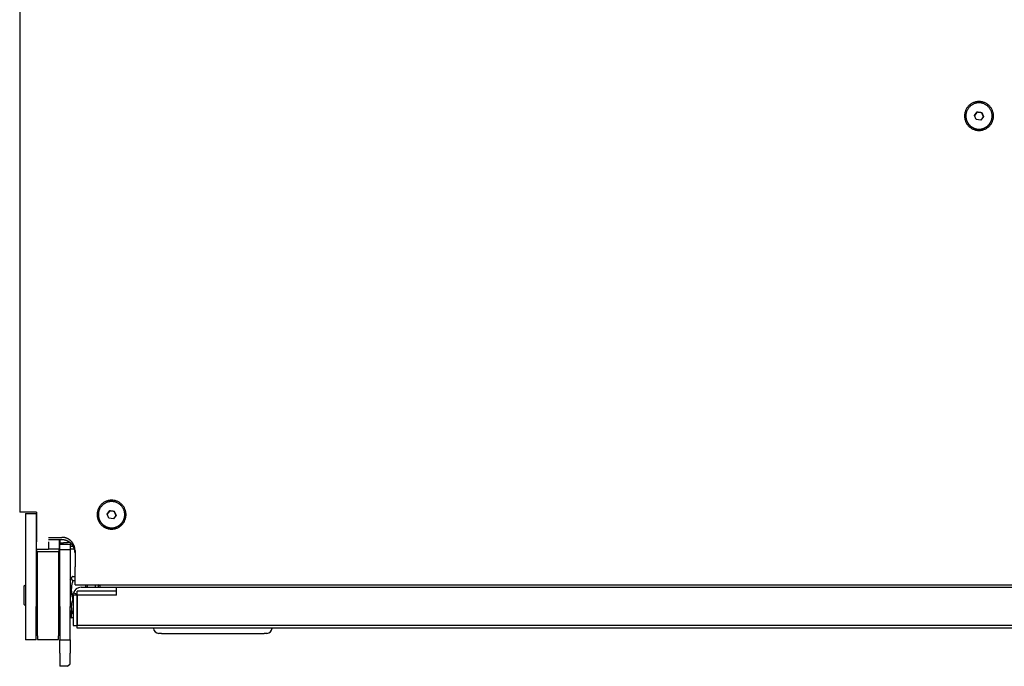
# Model space of a CAD drawing. Extents: x 1422 to 4284, y 1650 to 2964.
# Tile 1 of 30: x 1422 to 1796, y 1650 to 1896. Entities that reach past the tile are written whole.
import ezdxf

# ---------------------------------------------------------------- set-up
doc = ezdxf.new("R2010")
doc.units = 0
doc.layers.add('KF_SEQUENZA_10_NW_REAR', color=7, linetype='CONTINUOUS')
doc.layers.add('KF_SEQUENZA_10_NW_TOP', color=7, linetype='CONTINUOUS')

# ---------------------------------------------------------------- blocks, each defined once
blk = doc.blocks.new('KF_SEQUENZA_10_NW_TOP')
at = {"layer": 'KF_SEQUENZA_10_NW_TOP'}
for p, q in [((-397.8, 470.15), (-397.8, 44)), ((-38.6, 194.44), (-38.6, 194.42)), ((-35.32, 194.65), (-34.28, 196.03)), ((-34.65, 193.06), (-35.32, 194.65)), ((-34.28, 196.03), (-34.28, 195.89)), ((-34.28, 196.03), (-32.56, 195.82)), ((-32.56, 195.82), (-31.88, 194.23)), ((-32.56, 195.68), (-32.56, 195.82)), ((-28.6, 194.44), (-28.6, 194.42)), ((-32.93, 192.85), (-34.65, 193.06)), ((-31.88, 194.23), (-32.93, 192.85)), ((-391.45, 44), (-397.8, 44)), ((-395.6, 43.5), (-391.6, 43.5)), ((-395.6, 43.5), (-395.6, 8.23)), ((-391.6, 43.5), (-391.6, 8.23)), ((-391.45, 44), (-391.4, 44)), ((-391.4, 44), (-391.4, 32.76)), ((-367.92, 43.07), (-367.92, 43.05)), ((-364.64, 43.28), (-363.6, 44.66)), ((-363.96, 41.69), (-364.64, 43.28)), ((-362.24, 41.48), (-363.96, 41.69)), ((-363.6, 44.66), (-363.6, 44.52)), ((-363.6, 44.66), (-361.88, 44.45)), ((-361.2, 42.86), (-362.24, 41.48)), ((-361.88, 44.45), (-361.2, 42.86)), ((-361.88, 44.31), (-361.88, 44.45)), ((-357.92, 43.07), (-357.92, 43.05)), ((-391.6, 38), (-391.4, 38)), ((-386.8, 34.47), (-381.8, 34.47)), ((-391.6, 33), (-391.4, 33)), ((-391.6, 32), (-391.4, 32)), ((-391.4, 30), (-391.4, 32.76)), ((-391.4, 30), (-386.8, 30)), ((-391.4, 30), (-391.4, 25)), ((-381.8, 33.55), (-386.8, 33.55)), ((-386.8, 32.76), (-386.8, 30)), ((-382.8, 30), (-386.8, 30)), ((-382.8, 33.55), (-382.8, 30)), ((-382.8, 33), (-382.6, 33)), ((-382.8, 32), (-382.6, 32)), ((-382.8, 25), (-382.8, 30)), ((-382.6, 33.55), (-382.6, 32.01)), ((-382.6, 31.89), (-382.6, 32.01)), ((-382.6, 29.89), (-382.6, 31.89)), ((-382.6, 31.89), (-378.6, 31.89)), ((-378.6, 32.01), (-378.6, 31.89)), ((-378.6, 31.89), (-378.6, 29.89)), ((-377.44, 31), (-378.6, 31)), ((-377.01, 30), (-378.6, 30)), ((-391.1, -2.93), (-391.1, 29.07)), ((-391.1, 29.07), (-383.1, 29.07)), ((-383.1, 29.07), (-383.1, -2.93)), ((-382.6, 8.23), (-382.6, 29.89)), ((-382.6, 29.89), (-378.6, 29.89)), ((-378.6, 29.89), (-378.6, 8.23)), ((-376.8, 29.48), (-376.8, 23.24)), ((-391.4, 25), (-391.4, 19.5)), ((-382.8, 25), (-382.8, 19.5)), ((-376.8, 16.5), (-376.8, 23.24)), ((-391.1, 19.5), (-391.4, 19.5)), ((-382.8, 19.5), (-383.1, 19.5)), ((-378.6, 18.32), (-378.12, 19.14)), ((-377.62, 19.63), (-376.8, 19.63)), ((-396.1, 16), (-395.6, 16.5)), ((-396.1, 9), (-396.1, 16)), ((-391.6, 17.5), (-391.1, 17.5)), ((-383.1, 17.5), (-382.6, 17.5)), ((-377.62, 18.09), (-376.8, 18.09)), ((-376.8, 16.5), (376.2, 16.5)), ((-374.5, 15.5), (-361, 15.5)), ((-372.16, 16.5), (-372.16, 15.5)), ((-369.1, 16.5), (-369.1, 15.5)), ((-367.9, 15.5), (-367.9, 16.5)), ((-367.4, 16), (-367.9, 16.5)), ((-367.4, 16), (-367.4, 15.5)), ((-361, 12.5), (-361, 15.5)), ((-361, 15.5), (361, 15.5)), ((-376, 12.5), (-377.5, 12.5)), ((-377.5, 12.5), (-377.5, 1)), ((-376, 12.89), (-377.4, 13.26)), ((-361, 14), (-376, 14)), ((-376, 12.5), (-376, 14)), ((-376, 1), (-376, 12.5)), ((-361, 12.5), (-375.8, 12.5)), ((-375.8, 1), (-375.8, 12.5)), ((-396.1, 9), (-395.6, 8.5)), ((-395.6, 8.23), (-395.6, -4.5)), ((-391.6, -4.5), (-391.6, 8.23)), ((-391.6, 7.5), (-391.1, 7.5)), ((-383.1, 7.5), (-382.6, 7.5)), ((-382.6, 8.23), (-382.6, -4.5)), ((-378.6, -4.5), (-378.6, 8.23)), ((-377.62, 10.96), (-377.5, 10.96)), ((-378.6, 6.69), (-378.12, 5.86)), ((-378.6, 4.5), (-378.2, 4.5)), ((-378.2, 5.99), (-378.2, 3.81)), ((-377.5, 4.07), (-378.2, 3.81)), ((-377.62, 5.37), (-377.5, 5.37)), ((-377.5, 1), (-376, 1)), ((-376, 0), (-376, 1)), ((376, 0), (-376, 0)), ((375.8, 1), (-375.8, 1)), ((-391.1, -2.93), (-391.1, -4.37)), ((-383.1, -4.37), (-383.1, -2.93)), ((-344, -2), (-345, -2)), ((-344, -2), (-305, -2)), ((-304, -2), (-305, -2)), ((-391.6, -4.5), (-395.6, -4.5)), ((-391.1, -4.37), (-391.1, -4.37)), ((-391.1, -4.37), (-383.1, -4.37)), ((-383.1, -4.37), (-383.1, -4.37)), ((-382.6, -9.5), (-382.6, -4.5)), ((-382.6, -4.5), (-378.6, -4.5)), ((-378.6, -4.5), (-378.6, -9.5)), ((-382.6, -9.5), (-382.6, -14.5)), ((-378.6, -13.5), (-378.6, -9.5)), ((-379.6, -14.5), (-382.6, -14.5)), ((-379.6, -14.5), (-378.6, -13.5))]:
    blk.add_line(p, q, dxfattribs=at)
at = {"layer": 'KF_SEQUENZA_10_NW_TOP', "flags": 128}
for points in [[(-34.28, 195.89), (-34.33, 195.82), (-34.38, 195.76), (-34.42, 195.7), (-34.46, 195.64), (-34.51, 195.59), (-34.55, 195.53), (-34.59, 195.47), (-34.63, 195.42), (-34.67, 195.37), (-34.71, 195.31), (-34.75, 195.26), (-34.79, 195.21), (-34.83, 195.16), (-34.86, 195.11), (-34.9, 195.06), (-34.94, 195), (-34.98, 194.95), (-35.02, 194.9), (-35.06, 194.84), (-35.11, 194.79), (-35.15, 194.73), (-35.19, 194.68), (-35.24, 194.62), (-35.28, 194.56)], [(-32.56, 195.68), (-32.64, 195.69), (-32.72, 195.7), (-32.8, 195.7), (-32.87, 195.71), (-32.94, 195.72), (-33.02, 195.73), (-33.09, 195.74), (-33.15, 195.74), (-33.22, 195.75), (-33.29, 195.76), (-33.36, 195.77), (-33.42, 195.78), (-33.49, 195.78), (-33.56, 195.79), (-33.62, 195.8), (-33.69, 195.81), (-33.76, 195.82), (-33.83, 195.83), (-33.9, 195.84), (-33.97, 195.85), (-34.05, 195.86), (-34.12, 195.87), (-34.2, 195.88), (-34.28, 195.89)], [(-31.92, 194.18), (-31.95, 194.24), (-31.98, 194.31), (-32.01, 194.37), (-32.04, 194.44), (-32.06, 194.5), (-32.09, 194.56), (-32.11, 194.62), (-32.14, 194.68), (-32.16, 194.74), (-32.19, 194.8), (-32.21, 194.85), (-32.24, 194.91), (-32.26, 194.97), (-32.29, 195.03), (-32.31, 195.09), (-32.34, 195.15), (-32.37, 195.21), (-32.39, 195.27), (-32.42, 195.34), (-32.45, 195.4), (-32.47, 195.47), (-32.5, 195.54), (-32.53, 195.61), (-32.56, 195.68)], [(-363.6, 44.52), (-363.64, 44.46), (-363.69, 44.4), (-363.74, 44.33), (-363.78, 44.28), (-363.82, 44.22), (-363.86, 44.16), (-363.9, 44.11), (-363.94, 44.05), (-363.98, 44), (-364.02, 43.95), (-364.06, 43.9), (-364.1, 43.84), (-364.14, 43.79), (-364.18, 43.74), (-364.22, 43.69), (-364.26, 43.64), (-364.3, 43.58), (-364.34, 43.53), (-364.38, 43.48), (-364.42, 43.42), (-364.47, 43.37), (-364.51, 43.31), (-364.55, 43.25), (-364.6, 43.19)], [(-361.88, 44.31), (-361.96, 44.32), (-362.04, 44.33), (-362.11, 44.34), (-362.19, 44.34), (-362.26, 44.35), (-362.33, 44.36), (-362.4, 44.37), (-362.47, 44.38), (-362.54, 44.38), (-362.6, 44.39), (-362.67, 44.4), (-362.74, 44.41), (-362.8, 44.42), (-362.87, 44.43), (-362.94, 44.43), (-363.01, 44.44), (-363.07, 44.45), (-363.14, 44.46), (-363.21, 44.47), (-363.29, 44.48), (-363.36, 44.49), (-363.44, 44.5), (-363.52, 44.51), (-363.6, 44.52)], [(-361.24, 42.81), (-361.27, 42.88), (-361.3, 42.94), (-361.32, 43.01), (-361.35, 43.07), (-361.38, 43.13), (-361.4, 43.19), (-361.43, 43.25), (-361.46, 43.31), (-361.48, 43.37), (-361.51, 43.43), (-361.53, 43.49), (-361.56, 43.55), (-361.58, 43.6), (-361.61, 43.66), (-361.63, 43.72), (-361.66, 43.78), (-361.68, 43.84), (-361.71, 43.91), (-361.73, 43.97), (-361.76, 44.03), (-361.79, 44.1), (-361.82, 44.17), (-361.85, 44.24), (-361.88, 44.31)], [(-377.62, 19.63), (-377.72, 19.56), (-377.81, 19.49), (-377.89, 19.42), (-377.96, 19.35), (-378.02, 19.29), (-378.07, 19.23), (-378.11, 19.16), (-378.14, 19.1), (-378.17, 19.04), (-378.19, 18.98), (-378.2, 18.92), (-378.2, 18.86), (-378.2, 18.8), (-378.19, 18.74), (-378.17, 18.68), (-378.14, 18.62), (-378.11, 18.56), (-378.07, 18.5), (-378.02, 18.43), (-377.96, 18.37), (-377.89, 18.3), (-377.81, 18.23), (-377.72, 18.16), (-377.62, 18.09)], [(-377.62, 18.09), (-377.72, 17.75), (-377.81, 17.43), (-377.89, 17.11), (-377.96, 16.8), (-378.02, 16.5), (-378.07, 16.21), (-378.11, 15.92), (-378.14, 15.64), (-378.17, 15.36), (-378.19, 15.08), (-378.2, 14.8), (-378.2, 14.52), (-378.2, 14.25), (-378.19, 13.97), (-378.17, 13.69), (-378.14, 13.41), (-378.11, 13.13), (-378.07, 12.84), (-378.02, 12.55), (-377.96, 12.25), (-377.89, 11.94), (-377.81, 11.62), (-377.72, 11.3), (-377.62, 10.96)], [(-372.6, 15.5), (-372.61, 15.54), (-372.61, 15.58), (-372.61, 15.62), (-372.62, 15.66), (-372.62, 15.7), (-372.63, 15.75), (-372.63, 15.79), (-372.64, 15.83), (-372.64, 15.87), (-372.65, 15.91), (-372.65, 15.95), (-372.66, 15.99), (-372.67, 16.03), (-372.67, 16.08), (-372.68, 16.12), (-372.68, 16.16), (-372.69, 16.2), (-372.7, 16.24), (-372.71, 16.29), (-372.71, 16.33), (-372.72, 16.37), (-372.73, 16.41), (-372.73, 16.46), (-372.74, 16.5)], [(-377.5, 12.5), (-377.5, 12.53), (-377.5, 12.56), (-377.5, 12.6), (-377.5, 12.63), (-377.5, 12.66), (-377.49, 12.69), (-377.49, 12.72), (-377.49, 12.75), (-377.49, 12.79), (-377.48, 12.82), (-377.48, 12.85), (-377.48, 12.88), (-377.47, 12.91), (-377.47, 12.94), (-377.46, 12.97), (-377.46, 13.01), (-377.45, 13.04), (-377.45, 13.07), (-377.44, 13.1), (-377.43, 13.13), (-377.43, 13.16), (-377.42, 13.19), (-377.41, 13.22), (-377.4, 13.26)], [(-377.62, 10.96), (-377.72, 10.69), (-377.81, 10.44), (-377.89, 10.19), (-377.96, 9.95), (-378.02, 9.71), (-378.07, 9.48), (-378.11, 9.26), (-378.14, 9.03), (-378.17, 8.81), (-378.19, 8.6), (-378.2, 8.38), (-378.2, 8.16), (-378.2, 7.95), (-378.19, 7.73), (-378.17, 7.51), (-378.14, 7.29), (-378.11, 7.07), (-378.07, 6.84), (-378.02, 6.61), (-377.96, 6.38), (-377.89, 6.14), (-377.81, 5.89), (-377.72, 5.63), (-377.62, 5.37)], [(-377.62, 5.37), (-377.66, 5.39), (-377.69, 5.41), (-377.72, 5.43), (-377.74, 5.46), (-377.77, 5.48), (-377.8, 5.5), (-377.82, 5.52), (-377.85, 5.54), (-377.87, 5.56), (-377.89, 5.58), (-377.92, 5.6), (-377.94, 5.62), (-377.96, 5.64), (-377.98, 5.66), (-377.99, 5.68), (-378.01, 5.7), (-378.03, 5.72), (-378.04, 5.74), (-378.06, 5.76), (-378.07, 5.78), (-378.09, 5.8), (-378.1, 5.82), (-378.11, 5.84), (-378.12, 5.86)]]:
    blk.add_lwpolyline(points, dxfattribs=at)
at = {"layer": 'KF_SEQUENZA_10_NW_TOP'}
for points in [[(-28.1, 194.45, 0), (-28.11, 194.72, 0), (-28.13, 194.99, 0), (-28.16, 195.26, 0), (-28.21, 195.52, 0), (-28.27, 195.78, 0), (-28.34, 196.04, 0), (-28.43, 196.3, 0), (-28.52, 196.55, 0), (-28.63, 196.8, 0), (-28.75, 197.04, 0), (-28.89, 197.27, 0), (-29.03, 197.5, 0), (-29.19, 197.72, 0), (-29.35, 197.93, 0), (-29.53, 198.14, 0), (-29.72, 198.33, 0), (-29.91, 198.52, 0), (-30.11, 198.69, 0), (-30.33, 198.86, 0), (-30.55, 199.01, 0), (-30.78, 199.16, 0), (-31.01, 199.29, 0), (-31.25, 199.41, 0), (-31.5, 199.52, 0), (-31.75, 199.62, 0), (-32.01, 199.7, 0), (-32.27, 199.78, 0), (-32.53, 199.84, 0), (-32.8, 199.88, 0), (-33.07, 199.91, 0), (-33.33, 199.93, 0), (-33.6, 199.94, 0), (-33.87, 199.93, 0), (-34.14, 199.91, 0), (-34.41, 199.88, 0), (-34.68, 199.84, 0), (-34.94, 199.78, 0), (-35.2, 199.7, 0), (-35.46, 199.62, 0), (-35.71, 199.52, 0), (-35.96, 199.41, 0), (-36.2, 199.29, 0), (-36.43, 199.16, 0), (-36.66, 199.01, 0), (-36.88, 198.86, 0), (-37.09, 198.69, 0), (-37.3, 198.52, 0), (-37.49, 198.33, 0), (-37.68, 198.14, 0), (-37.86, 197.93, 0), (-38.02, 197.72, 0), (-38.18, 197.5, 0), (-38.32, 197.27, 0), (-38.45, 197.04, 0), (-38.58, 196.8, 0), (-38.69, 196.55, 0), (-38.78, 196.3, 0), (-38.87, 196.04, 0), (-38.94, 195.78, 0), (-39, 195.52, 0), (-39.04, 195.26, 0), (-39.08, 194.99, 0), (-39.1, 194.72, 0), (-39.1, 194.45, 0), (-39.1, 194.18, 0), (-39.08, 193.91, 0), (-39.04, 193.65, 0), (-39, 193.38, 0), (-38.94, 193.12, 0), (-38.87, 192.86, 0), (-38.78, 192.6, 0), (-38.69, 192.35, 0), (-38.58, 192.1, 0), (-38.45, 191.86, 0), (-38.32, 191.63, 0), (-38.18, 191.4, 0), (-38.02, 191.18, 0), (-37.86, 190.97, 0), (-37.68, 190.76, 0), (-37.49, 190.57, 0), (-37.3, 190.38, 0), (-37.09, 190.21, 0), (-36.88, 190.04, 0), (-36.66, 189.89, 0), (-36.43, 189.74, 0), (-36.2, 189.61, 0), (-35.96, 189.49, 0), (-35.71, 189.38, 0), (-35.46, 189.28, 0), (-35.2, 189.2, 0), (-34.94, 189.12, 0), (-34.68, 189.07, 0), (-34.41, 189.02, 0), (-34.14, 188.99, 0), (-33.87, 188.97, 0), (-33.6, 188.96, 0), (-33.33, 188.97, 0), (-33.07, 188.99, 0), (-32.8, 189.02, 0), (-32.53, 189.07, 0), (-32.27, 189.12, 0), (-32.01, 189.2, 0), (-31.75, 189.28, 0), (-31.5, 189.38, 0), (-31.25, 189.49, 0), (-31.01, 189.61, 0), (-30.78, 189.74, 0), (-30.55, 189.89, 0), (-30.33, 190.04, 0), (-30.11, 190.21, 0), (-29.91, 190.38, 0), (-29.72, 190.57, 0), (-29.53, 190.76, 0), (-29.35, 190.97, 0), (-29.19, 191.18, 0), (-29.03, 191.4, 0), (-28.89, 191.63, 0), (-28.75, 191.86, 0), (-28.63, 192.1, 0), (-28.52, 192.35, 0), (-28.43, 192.6, 0), (-28.34, 192.86, 0), (-28.27, 193.12, 0), (-28.21, 193.38, 0), (-28.16, 193.65, 0), (-28.13, 193.91, 0), (-28.11, 194.18, 0), (-28.1, 194.45, 0)], [(-28.6, 194.44, 0), (-28.61, 194.68, 0), (-28.63, 194.93, 0), (-28.66, 195.17, 0), (-28.7, 195.41, 0), (-28.75, 195.65, 0), (-28.82, 195.89, 0), (-28.9, 196.12, 0), (-28.98, 196.35, 0), (-29.08, 196.57, 0), (-29.19, 196.79, 0), (-29.32, 197, 0), (-29.45, 197.21, 0), (-29.59, 197.41, 0), (-29.74, 197.6, 0), (-29.9, 197.79, 0), (-30.07, 197.97, 0), (-30.25, 198.14, 0), (-30.43, 198.3, 0), (-30.63, 198.45, 0), (-30.83, 198.59, 0), (-31.03, 198.72, 0), (-31.25, 198.84, 0), (-31.47, 198.95, 0), (-31.69, 199.05, 0), (-31.92, 199.14, 0), (-32.15, 199.21, 0), (-32.39, 199.28, 0), (-32.63, 199.33, 0), (-32.87, 199.38, 0), (-33.11, 199.41, 0), (-33.36, 199.42, 0), (-33.6, 199.43, 0), (-33.85, 199.42, 0), (-34.09, 199.41, 0), (-34.34, 199.38, 0), (-34.58, 199.33, 0), (-34.82, 199.28, 0), (-35.06, 199.21, 0), (-35.29, 199.14, 0), (-35.52, 199.05, 0), (-35.74, 198.95, 0), (-35.96, 198.84, 0), (-36.17, 198.72, 0), (-36.38, 198.59, 0), (-36.58, 198.45, 0), (-36.78, 198.3, 0), (-36.96, 198.14, 0), (-37.14, 197.97, 0), (-37.31, 197.79, 0), (-37.47, 197.6, 0), (-37.62, 197.41, 0), (-37.76, 197.21, 0), (-37.89, 197, 0), (-38.01, 196.79, 0), (-38.12, 196.57, 0), (-38.22, 196.35, 0), (-38.31, 196.12, 0), (-38.39, 195.89, 0), (-38.45, 195.65, 0), (-38.51, 195.41, 0), (-38.55, 195.17, 0), (-38.58, 194.93, 0), (-38.6, 194.68, 0), (-38.6, 194.44, 0), (-38.6, 194.19, 0), (-38.58, 193.95, 0), (-38.55, 193.71, 0), (-38.51, 193.46, 0), (-38.45, 193.22, 0), (-38.39, 192.99, 0), (-38.31, 192.76, 0), (-38.22, 192.53, 0), (-38.12, 192.3, 0), (-38.01, 192.09, 0), (-37.89, 191.87, 0), (-37.76, 191.66, 0), (-37.62, 191.47, 0), (-37.47, 191.27, 0), (-37.31, 191.09, 0), (-37.14, 190.91, 0), (-36.96, 190.74, 0), (-36.78, 190.58, 0), (-36.58, 190.43, 0), (-36.38, 190.29, 0), (-36.17, 190.16, 0), (-35.96, 190.04, 0), (-35.74, 189.93, 0), (-35.52, 189.83, 0), (-35.29, 189.74, 0), (-35.06, 189.66, 0), (-34.82, 189.6, 0), (-34.58, 189.54, 0), (-34.34, 189.5, 0), (-34.09, 189.47, 0), (-33.85, 189.45, 0), (-33.6, 189.45, 0), (-33.36, 189.45, 0), (-33.11, 189.47, 0), (-32.87, 189.5, 0), (-32.63, 189.54, 0), (-32.39, 189.6, 0), (-32.15, 189.66, 0), (-31.92, 189.74, 0), (-31.69, 189.83, 0), (-31.47, 189.93, 0), (-31.25, 190.04, 0), (-31.03, 190.16, 0), (-30.83, 190.29, 0), (-30.63, 190.43, 0), (-30.43, 190.58, 0), (-30.25, 190.74, 0), (-30.07, 190.91, 0), (-29.9, 191.09, 0), (-29.74, 191.27, 0), (-29.59, 191.47, 0), (-29.45, 191.66, 0), (-29.32, 191.87, 0), (-29.19, 192.09, 0), (-29.08, 192.3, 0), (-28.98, 192.53, 0), (-28.9, 192.76, 0), (-28.82, 192.99, 0), (-28.75, 193.22, 0), (-28.7, 193.46, 0), (-28.66, 193.71, 0), (-28.63, 193.95, 0), (-28.61, 194.19, 0), (-28.6, 194.44, 0)], [(-38.6, 194.42, 0), (-38.6, 194.3, 0), (-38.6, 194.18, 0), (-38.59, 194.05, 0), (-38.58, 193.93, 0), (-38.57, 193.81, 0), (-38.55, 193.69, 0), (-38.53, 193.57, 0), (-38.51, 193.45, 0), (-38.48, 193.33, 0), (-38.45, 193.21, 0), (-38.42, 193.09, 0), (-38.39, 192.97, 0), (-38.35, 192.85, 0), (-38.31, 192.74, 0), (-38.27, 192.62, 0), (-38.22, 192.51, 0), (-38.18, 192.4, 0), (-38.12, 192.29, 0), (-38.07, 192.18, 0), (-38.01, 192.07, 0), (-37.95, 191.96, 0), (-37.89, 191.85, 0), (-37.83, 191.75, 0), (-37.76, 191.65, 0), (-37.69, 191.55, 0), (-37.62, 191.45, 0), (-37.55, 191.35, 0), (-37.47, 191.25, 0), (-37.39, 191.16, 0), (-37.31, 191.07, 0), (-37.23, 190.98, 0), (-37.14, 190.89, 0), (-37.05, 190.81, 0), (-36.96, 190.72, 0), (-36.87, 190.64, 0), (-36.78, 190.56, 0), (-36.68, 190.49, 0), (-36.58, 190.41, 0), (-36.48, 190.34, 0), (-36.38, 190.27, 0), (-36.28, 190.2, 0), (-36.17, 190.14, 0), (-36.07, 190.08, 0), (-35.96, 190.02, 0), (-35.85, 189.96, 0), (-35.74, 189.91, 0), (-35.63, 189.86, 0), (-35.52, 189.81, 0), (-35.4, 189.76, 0), (-35.29, 189.72, 0), (-35.17, 189.68, 0), (-35.06, 189.64, 0), (-34.94, 189.61, 0), (-34.82, 189.58, 0), (-34.7, 189.55, 0), (-34.58, 189.53, 0), (-34.46, 189.5, 0), (-34.34, 189.48, 0), (-34.22, 189.47, 0), (-34.09, 189.45, 0), (-33.97, 189.44, 0), (-33.85, 189.44, 0), (-33.73, 189.43, 0), (-33.6, 189.43, 0), (-33.48, 189.43, 0), (-33.36, 189.44, 0), (-33.24, 189.44, 0), (-33.11, 189.45, 0), (-32.99, 189.47, 0), (-32.87, 189.48, 0), (-32.75, 189.5, 0), (-32.63, 189.53, 0), (-32.51, 189.55, 0), (-32.39, 189.58, 0), (-32.27, 189.61, 0), (-32.15, 189.64, 0), (-32.04, 189.68, 0), (-31.92, 189.72, 0), (-31.8, 189.76, 0), (-31.69, 189.81, 0), (-31.58, 189.86, 0), (-31.47, 189.91, 0), (-31.36, 189.96, 0), (-31.25, 190.02, 0), (-31.14, 190.08, 0), (-31.03, 190.14, 0), (-30.93, 190.2, 0), (-30.83, 190.27, 0), (-30.73, 190.34, 0), (-30.63, 190.41, 0), (-30.53, 190.49, 0), (-30.43, 190.56, 0), (-30.34, 190.64, 0), (-30.25, 190.72, 0), (-30.16, 190.81, 0), (-30.07, 190.89, 0), (-29.98, 190.98, 0), (-29.9, 191.07, 0), (-29.82, 191.16, 0), (-29.74, 191.25, 0), (-29.66, 191.35, 0), (-29.59, 191.45, 0), (-29.52, 191.55, 0), (-29.45, 191.65, 0), (-29.38, 191.75, 0), (-29.32, 191.85, 0), (-29.25, 191.96, 0), (-29.19, 192.07, 0), (-29.14, 192.18, 0), (-29.08, 192.29, 0), (-29.03, 192.4, 0), (-28.98, 192.51, 0), (-28.94, 192.62, 0), (-28.9, 192.74, 0), (-28.86, 192.85, 0), (-28.82, 192.97, 0), (-28.79, 193.09, 0), (-28.75, 193.21, 0), (-28.73, 193.33, 0), (-28.7, 193.45, 0), (-28.68, 193.57, 0), (-28.66, 193.69, 0), (-28.64, 193.81, 0), (-28.63, 193.93, 0), (-28.62, 194.05, 0), (-28.61, 194.18, 0), (-28.61, 194.3, 0), (-28.6, 194.42, 0)], [(-357.42, 43.08, 0), (-357.43, 43.35, 0), (-357.45, 43.62, 0), (-357.48, 43.89, 0), (-357.53, 44.15, 0), (-357.58, 44.42, 0), (-357.66, 44.68, 0), (-357.74, 44.93, 0), (-357.84, 45.18, 0), (-357.95, 45.43, 0), (-358.07, 45.67, 0), (-358.2, 45.91, 0), (-358.35, 46.13, 0), (-358.5, 46.35, 0), (-358.67, 46.57, 0), (-358.85, 46.77, 0), (-359.03, 46.97, 0), (-359.23, 47.15, 0), (-359.43, 47.33, 0), (-359.64, 47.49, 0), (-359.86, 47.65, 0), (-360.09, 47.79, 0), (-360.33, 47.92, 0), (-360.57, 48.05, 0), (-360.81, 48.16, 0), (-361.07, 48.25, 0), (-361.32, 48.34, 0), (-361.58, 48.41, 0), (-361.85, 48.47, 0), (-362.11, 48.51, 0), (-362.38, 48.55, 0), (-362.65, 48.57, 0), (-362.92, 48.57, 0), (-363.19, 48.57, 0), (-363.46, 48.55, 0), (-363.73, 48.51, 0), (-363.99, 48.47, 0), (-364.26, 48.41, 0), (-364.52, 48.34, 0), (-364.77, 48.25, 0), (-365.02, 48.16, 0), (-365.27, 48.05, 0), (-365.51, 47.92, 0), (-365.75, 47.79, 0), (-365.98, 47.65, 0), (-366.2, 47.49, 0), (-366.41, 47.33, 0), (-366.61, 47.15, 0), (-366.81, 46.97, 0), (-367, 46.77, 0), (-367.17, 46.57, 0), (-367.34, 46.35, 0), (-367.49, 46.13, 0), (-367.64, 45.91, 0), (-367.77, 45.67, 0), (-367.89, 45.43, 0), (-368, 45.18, 0), (-368.1, 44.93, 0), (-368.18, 44.68, 0), (-368.25, 44.42, 0), (-368.31, 44.15, 0), (-368.36, 43.89, 0), (-368.39, 43.62, 0), (-368.41, 43.35, 0), (-368.42, 43.08, 0), (-368.41, 42.81, 0), (-368.39, 42.55, 0), (-368.36, 42.28, 0), (-368.31, 42.01, 0), (-368.25, 41.75, 0), (-368.18, 41.49, 0), (-368.1, 41.23, 0), (-368, 40.98, 0), (-367.89, 40.74, 0), (-367.77, 40.5, 0), (-367.64, 40.26, 0), (-367.49, 40.03, 0), (-367.34, 39.81, 0), (-367.17, 39.6, 0), (-367, 39.4, 0), (-366.81, 39.2, 0), (-366.61, 39.02, 0), (-366.41, 38.84, 0), (-366.2, 38.67, 0), (-365.98, 38.52, 0), (-365.75, 38.37, 0), (-365.51, 38.24, 0), (-365.27, 38.12, 0), (-365.02, 38.01, 0), (-364.77, 37.91, 0), (-364.52, 37.83, 0), (-364.26, 37.76, 0), (-363.99, 37.7, 0), (-363.73, 37.65, 0), (-363.46, 37.62, 0), (-363.19, 37.6, 0), (-362.92, 37.59, 0), (-362.65, 37.6, 0), (-362.38, 37.62, 0), (-362.11, 37.65, 0), (-361.85, 37.7, 0), (-361.58, 37.76, 0), (-361.32, 37.83, 0), (-361.07, 37.91, 0), (-360.81, 38.01, 0), (-360.57, 38.12, 0), (-360.33, 38.24, 0), (-360.09, 38.37, 0), (-359.86, 38.52, 0), (-359.64, 38.67, 0), (-359.43, 38.84, 0), (-359.23, 39.02, 0), (-359.03, 39.2, 0), (-358.85, 39.4, 0), (-358.67, 39.6, 0), (-358.5, 39.81, 0), (-358.35, 40.03, 0), (-358.2, 40.26, 0), (-358.07, 40.5, 0), (-357.95, 40.74, 0), (-357.84, 40.98, 0), (-357.74, 41.23, 0), (-357.66, 41.49, 0), (-357.58, 41.75, 0), (-357.53, 42.01, 0), (-357.48, 42.28, 0), (-357.45, 42.55, 0), (-357.43, 42.81, 0), (-357.42, 43.08, 0)], [(-357.92, 43.07, 0), (-357.93, 43.32, 0), (-357.94, 43.56, 0), (-357.97, 43.8, 0), (-358.02, 44.04, 0), (-358.07, 44.28, 0), (-358.13, 44.52, 0), (-358.21, 44.75, 0), (-358.3, 44.98, 0), (-358.4, 45.2, 0), (-358.51, 45.42, 0), (-358.63, 45.64, 0), (-358.76, 45.84, 0), (-358.9, 46.04, 0), (-359.06, 46.24, 0), (-359.21, 46.42, 0), (-359.38, 46.6, 0), (-359.56, 46.77, 0), (-359.75, 46.93, 0), (-359.94, 47.08, 0), (-360.14, 47.22, 0), (-360.35, 47.35, 0), (-360.56, 47.47, 0), (-360.78, 47.58, 0), (-361.01, 47.68, 0), (-361.24, 47.77, 0), (-361.47, 47.85, 0), (-361.7, 47.91, 0), (-361.94, 47.97, 0), (-362.19, 48.01, 0), (-362.43, 48.04, 0), (-362.68, 48.06, 0), (-362.92, 48.06, 0), (-363.17, 48.06, 0), (-363.41, 48.04, 0), (-363.65, 48.01, 0), (-363.89, 47.97, 0), (-364.13, 47.91, 0), (-364.37, 47.85, 0), (-364.6, 47.77, 0), (-364.83, 47.68, 0), (-365.06, 47.58, 0), (-365.28, 47.47, 0), (-365.49, 47.35, 0), (-365.7, 47.22, 0), (-365.9, 47.08, 0), (-366.09, 46.93, 0), (-366.28, 46.77, 0), (-366.46, 46.6, 0), (-366.62, 46.42, 0), (-366.79, 46.24, 0), (-366.94, 46.04, 0), (-367.08, 45.84, 0), (-367.21, 45.64, 0), (-367.33, 45.42, 0), (-367.44, 45.2, 0), (-367.54, 44.98, 0), (-367.63, 44.75, 0), (-367.7, 44.52, 0), (-367.77, 44.28, 0), (-367.82, 44.04, 0), (-367.87, 43.8, 0), (-367.9, 43.56, 0), (-367.91, 43.32, 0), (-367.92, 43.07, 0), (-367.91, 42.83, 0), (-367.9, 42.58, 0), (-367.87, 42.34, 0), (-367.82, 42.1, 0), (-367.77, 41.86, 0), (-367.7, 41.62, 0), (-367.63, 41.39, 0), (-367.54, 41.16, 0), (-367.44, 40.94, 0), (-367.33, 40.72, 0), (-367.21, 40.51, 0), (-367.08, 40.3, 0), (-366.94, 40.1, 0), (-366.79, 39.91, 0), (-366.62, 39.72, 0), (-366.46, 39.54, 0), (-366.28, 39.37, 0), (-366.09, 39.21, 0), (-365.9, 39.06, 0), (-365.7, 38.92, 0), (-365.49, 38.79, 0), (-365.28, 38.67, 0), (-365.06, 38.56, 0), (-364.83, 38.46, 0), (-364.6, 38.37, 0), (-364.37, 38.3, 0), (-364.13, 38.23, 0), (-363.89, 38.18, 0), (-363.65, 38.13, 0), (-363.41, 38.1, 0), (-363.17, 38.09, 0), (-362.92, 38.08, 0), (-362.68, 38.09, 0), (-362.43, 38.1, 0), (-362.19, 38.13, 0), (-361.94, 38.18, 0), (-361.7, 38.23, 0), (-361.47, 38.3, 0), (-361.24, 38.37, 0), (-361.01, 38.46, 0), (-360.78, 38.56, 0), (-360.56, 38.67, 0), (-360.35, 38.79, 0), (-360.14, 38.92, 0), (-359.94, 39.06, 0), (-359.75, 39.21, 0), (-359.56, 39.37, 0), (-359.38, 39.54, 0), (-359.21, 39.72, 0), (-359.06, 39.91, 0), (-358.9, 40.1, 0), (-358.76, 40.3, 0), (-358.63, 40.51, 0), (-358.51, 40.72, 0), (-358.4, 40.94, 0), (-358.3, 41.16, 0), (-358.21, 41.39, 0), (-358.13, 41.62, 0), (-358.07, 41.86, 0), (-358.02, 42.1, 0), (-357.97, 42.34, 0), (-357.94, 42.58, 0), (-357.93, 42.83, 0), (-357.92, 43.07, 0)], [(-367.92, 43.05, 0), (-367.92, 42.93, 0), (-367.91, 42.81, 0), (-367.91, 42.69, 0), (-367.9, 42.56, 0), (-367.88, 42.44, 0), (-367.87, 42.32, 0), (-367.85, 42.2, 0), (-367.82, 42.08, 0), (-367.8, 41.96, 0), (-367.77, 41.84, 0), (-367.74, 41.72, 0), (-367.7, 41.6, 0), (-367.67, 41.49, 0), (-367.63, 41.37, 0), (-367.58, 41.26, 0), (-367.54, 41.14, 0), (-367.49, 41.03, 0), (-367.44, 40.92, 0), (-367.39, 40.81, 0), (-367.33, 40.7, 0), (-367.27, 40.59, 0), (-367.21, 40.49, 0), (-367.14, 40.38, 0), (-367.08, 40.28, 0), (-367.01, 40.18, 0), (-366.94, 40.08, 0), (-366.86, 39.98, 0), (-366.79, 39.89, 0), (-366.71, 39.79, 0), (-366.62, 39.7, 0), (-366.54, 39.61, 0), (-366.46, 39.52, 0), (-366.37, 39.44, 0), (-366.28, 39.35, 0), (-366.19, 39.27, 0), (-366.09, 39.2, 0), (-366, 39.12, 0), (-365.9, 39.04, 0), (-365.8, 38.97, 0), (-365.7, 38.9, 0), (-365.6, 38.84, 0), (-365.49, 38.77, 0), (-365.38, 38.71, 0), (-365.28, 38.65, 0), (-365.17, 38.6, 0), (-365.06, 38.54, 0), (-364.95, 38.49, 0), (-364.83, 38.44, 0), (-364.72, 38.4, 0), (-364.6, 38.35, 0), (-364.49, 38.31, 0), (-364.37, 38.28, 0), (-364.25, 38.24, 0), (-364.13, 38.21, 0), (-364.02, 38.18, 0), (-363.89, 38.16, 0), (-363.77, 38.14, 0), (-363.65, 38.12, 0), (-363.53, 38.1, 0), (-363.41, 38.09, 0), (-363.29, 38.08, 0), (-363.17, 38.07, 0), (-363.04, 38.06, 0), (-362.92, 38.06, 0), (-362.8, 38.06, 0), (-362.68, 38.07, 0), (-362.55, 38.08, 0), (-362.43, 38.09, 0), (-362.31, 38.1, 0), (-362.19, 38.12, 0), (-362.06, 38.14, 0), (-361.94, 38.16, 0), (-361.82, 38.18, 0), (-361.7, 38.21, 0), (-361.59, 38.24, 0), (-361.47, 38.28, 0), (-361.35, 38.31, 0), (-361.24, 38.35, 0), (-361.12, 38.4, 0), (-361.01, 38.44, 0), (-360.89, 38.49, 0), (-360.78, 38.54, 0), (-360.67, 38.6, 0), (-360.56, 38.65, 0), (-360.46, 38.71, 0), (-360.35, 38.77, 0), (-360.25, 38.84, 0), (-360.14, 38.9, 0), (-360.04, 38.97, 0), (-359.94, 39.04, 0), (-359.84, 39.12, 0), (-359.75, 39.2, 0), (-359.65, 39.27, 0), (-359.56, 39.35, 0), (-359.47, 39.44, 0), (-359.38, 39.52, 0), (-359.3, 39.61, 0), (-359.21, 39.7, 0), (-359.13, 39.79, 0), (-359.06, 39.89, 0), (-358.98, 39.98, 0), (-358.9, 40.08, 0), (-358.83, 40.18, 0), (-358.76, 40.28, 0), (-358.7, 40.38, 0), (-358.63, 40.49, 0), (-358.57, 40.59, 0), (-358.51, 40.7, 0), (-358.45, 40.81, 0), (-358.4, 40.92, 0), (-358.35, 41.03, 0), (-358.3, 41.14, 0), (-358.25, 41.26, 0), (-358.21, 41.37, 0), (-358.17, 41.49, 0), (-358.13, 41.6, 0), (-358.1, 41.72, 0), (-358.07, 41.84, 0), (-358.04, 41.96, 0), (-358.02, 42.08, 0), (-357.99, 42.2, 0), (-357.97, 42.32, 0), (-357.96, 42.44, 0), (-357.94, 42.56, 0), (-357.93, 42.69, 0), (-357.93, 42.81, 0), (-357.92, 42.93, 0), (-357.92, 43.05, 0)], [(-376.8, 29.48, 0), (-376.8, 29.54, 0), (-376.8, 29.6, 0), (-376.8, 29.66, 0), (-376.81, 29.72, 0), (-376.81, 29.78, 0), (-376.81, 29.84, 0), (-376.82, 29.9, 0), (-376.82, 29.96, 0), (-376.83, 30.03, 0), (-376.84, 30.09, 0), (-376.85, 30.15, 0), (-376.85, 30.21, 0), (-376.86, 30.27, 0), (-376.87, 30.33, 0), (-376.88, 30.39, 0), (-376.9, 30.45, 0), (-376.91, 30.51, 0), (-376.92, 30.57, 0), (-376.94, 30.63, 0), (-376.95, 30.69, 0), (-376.96, 30.75, 0), (-376.98, 30.81, 0), (-377, 30.87, 0), (-377.01, 30.92, 0), (-377.03, 30.98, 0), (-377.05, 31.04, 0), (-377.07, 31.1, 0), (-377.09, 31.16, 0), (-377.11, 31.21, 0), (-377.13, 31.27, 0), (-377.16, 31.33, 0), (-377.18, 31.39, 0), (-377.2, 31.44, 0), (-377.23, 31.5, 0), (-377.25, 31.55, 0), (-377.28, 31.61, 0), (-377.31, 31.66, 0), (-377.33, 31.72, 0), (-377.36, 31.77, 0), (-377.39, 31.83, 0), (-377.42, 31.88, 0), (-377.45, 31.94, 0), (-377.48, 31.99, 0), (-377.51, 32.04, 0), (-377.54, 32.09, 0), (-377.58, 32.15, 0), (-377.61, 32.2, 0), (-377.64, 32.25, 0), (-377.68, 32.3, 0), (-377.71, 32.35, 0), (-377.75, 32.4, 0), (-377.78, 32.45, 0), (-377.82, 32.5, 0), (-377.86, 32.55, 0), (-377.9, 32.59, 0), (-377.94, 32.64, 0), (-377.97, 32.69, 0), (-378.01, 32.74, 0), (-378.05, 32.78, 0), (-378.1, 32.83, 0), (-378.14, 32.87, 0), (-378.18, 32.92, 0), (-378.22, 32.96, 0), (-378.26, 33, 0), (-378.31, 33.05, 0), (-378.35, 33.09, 0), (-378.4, 33.13, 0), (-378.44, 33.17, 0), (-378.49, 33.21, 0), (-378.53, 33.25, 0), (-378.58, 33.29, 0), (-378.63, 33.33, 0), (-378.68, 33.37, 0), (-378.72, 33.41, 0), (-378.77, 33.45, 0), (-378.82, 33.48, 0), (-378.87, 33.52, 0), (-378.92, 33.56, 0), (-378.97, 33.59, 0), (-379.02, 33.63, 0), (-379.07, 33.66, 0), (-379.12, 33.69, 0), (-379.18, 33.72, 0), (-379.23, 33.76, 0), (-379.28, 33.79, 0), (-379.34, 33.82, 0), (-379.39, 33.85, 0), (-379.44, 33.88, 0), (-379.5, 33.91, 0), (-379.55, 33.93, 0), (-379.61, 33.96, 0), (-379.66, 33.99, 0), (-379.72, 34.01, 0), (-379.77, 34.04, 0), (-379.83, 34.06, 0), (-379.89, 34.09, 0), (-379.94, 34.11, 0), (-380, 34.13, 0), (-380.06, 34.15, 0), (-380.12, 34.17, 0), (-380.17, 34.2, 0), (-380.23, 34.21, 0), (-380.29, 34.23, 0), (-380.35, 34.25, 0), (-380.41, 34.27, 0), (-380.47, 34.29, 0), (-380.53, 34.3, 0), (-380.58, 34.32, 0), (-380.64, 34.33, 0), (-380.7, 34.35, 0), (-380.76, 34.36, 0), (-380.82, 34.37, 0), (-380.88, 34.38, 0), (-380.94, 34.39, 0), (-381.01, 34.4, 0), (-381.07, 34.41, 0), (-381.13, 34.42, 0), (-381.19, 34.43, 0), (-381.25, 34.44, 0), (-381.31, 34.44, 0), (-381.37, 34.45, 0), (-381.43, 34.45, 0), (-381.49, 34.46, 0), (-381.56, 34.46, 0), (-381.62, 34.46, 0), (-381.68, 34.46, 0), (-381.74, 34.47, 0), (-381.8, 34.47, 0)], [(-378.73, 32.5, 0), (-378.79, 32.5, 0), (-378.84, 32.49, 0), (-378.9, 32.49, 0), (-378.95, 32.49, 0), (-379.01, 32.48, 0), (-379.06, 32.48, 0), (-379.12, 32.48, 0), (-379.17, 32.48, 0), (-379.22, 32.47, 0), (-379.28, 32.47, 0), (-379.33, 32.47, 0), (-379.38, 32.46, 0), (-379.43, 32.46, 0), (-379.49, 32.46, 0), (-379.54, 32.45, 0), (-379.59, 32.45, 0), (-379.64, 32.45, 0), (-379.69, 32.45, 0), (-379.74, 32.44, 0), (-379.79, 32.44, 0), (-379.84, 32.44, 0), (-379.89, 32.43, 0), (-379.94, 32.43, 0), (-379.99, 32.43, 0), (-380.03, 32.42, 0), (-380.08, 32.42, 0), (-380.13, 32.42, 0), (-380.17, 32.41, 0), (-380.22, 32.41, 0), (-380.27, 32.41, 0), (-380.31, 32.4, 0), (-380.36, 32.4, 0), (-380.4, 32.4, 0), (-380.45, 32.39, 0), (-380.49, 32.39, 0), (-380.53, 32.38, 0), (-380.58, 32.38, 0), (-380.62, 32.38, 0), (-380.66, 32.37, 0), (-380.7, 32.37, 0), (-380.75, 32.37, 0), (-380.79, 32.36, 0), (-380.83, 32.36, 0), (-380.87, 32.36, 0), (-380.91, 32.35, 0), (-380.95, 32.35, 0), (-380.99, 32.35, 0), (-381.02, 32.34, 0), (-381.06, 32.34, 0), (-381.1, 32.33, 0), (-381.14, 32.33, 0), (-381.17, 32.33, 0), (-381.21, 32.32, 0), (-381.25, 32.32, 0), (-381.28, 32.31, 0), (-381.32, 32.31, 0), (-381.35, 32.31, 0), (-381.39, 32.3, 0), (-381.42, 32.3, 0), (-381.45, 32.3, 0), (-381.49, 32.29, 0), (-381.52, 32.29, 0), (-381.55, 32.28, 0), (-381.58, 32.28, 0), (-381.61, 32.28, 0), (-381.64, 32.27, 0), (-381.67, 32.27, 0), (-381.7, 32.26, 0), (-381.73, 32.26, 0), (-381.76, 32.26, 0), (-381.79, 32.25, 0), (-381.82, 32.25, 0), (-381.85, 32.24, 0), (-381.87, 32.24, 0), (-381.9, 32.24, 0), (-381.92, 32.23, 0), (-381.95, 32.23, 0), (-381.98, 32.22, 0), (-382, 32.22, 0), (-382.02, 32.21, 0), (-382.05, 32.21, 0), (-382.07, 32.21, 0), (-382.09, 32.2, 0), (-382.12, 32.2, 0), (-382.14, 32.19, 0), (-382.16, 32.19, 0), (-382.18, 32.19, 0), (-382.2, 32.18, 0), (-382.22, 32.18, 0), (-382.24, 32.17, 0), (-382.26, 32.17, 0), (-382.27, 32.16, 0), (-382.29, 32.16, 0), (-382.31, 32.16, 0), (-382.33, 32.15, 0), (-382.34, 32.15, 0), (-382.36, 32.14, 0), (-382.37, 32.14, 0), (-382.39, 32.13, 0), (-382.4, 32.13, 0), (-382.42, 32.13, 0), (-382.43, 32.12, 0), (-382.44, 32.12, 0), (-382.45, 32.11, 0), (-382.47, 32.11, 0), (-382.48, 32.1, 0), (-382.49, 32.1, 0), (-382.5, 32.09, 0), (-382.51, 32.09, 0), (-382.52, 32.09, 0), (-382.53, 32.08, 0), (-382.54, 32.08, 0), (-382.54, 32.07, 0), (-382.55, 32.07, 0), (-382.56, 32.06, 0), (-382.56, 32.06, 0), (-382.57, 32.06, 0), (-382.57, 32.05, 0), (-382.58, 32.05, 0), (-382.58, 32.04, 0), (-382.59, 32.04, 0), (-382.59, 32.03, 0), (-382.59, 32.03, 0), (-382.6, 32.02, 0), (-382.6, 32.02, 0), (-382.6, 32.02, 0), (-382.6, 32.01, 0), (-382.6, 32.01, 0)], [(-376.8, 28.56, 0), (-376.8, 28.62, 0), (-376.8, 28.68, 0), (-376.8, 28.74, 0), (-376.81, 28.8, 0), (-376.81, 28.87, 0), (-376.81, 28.93, 0), (-376.82, 28.99, 0), (-376.82, 29.05, 0), (-376.83, 29.11, 0), (-376.84, 29.17, 0), (-376.85, 29.23, 0), (-376.85, 29.29, 0), (-376.86, 29.35, 0), (-376.87, 29.41, 0), (-376.88, 29.47, 0), (-376.9, 29.53, 0), (-376.91, 29.59, 0), (-376.92, 29.65, 0), (-376.94, 29.71, 0), (-376.95, 29.77, 0), (-376.96, 29.83, 0), (-376.98, 29.89, 0), (-377, 29.95, 0), (-377.01, 30.01, 0), (-377.03, 30.07, 0), (-377.05, 30.13, 0), (-377.07, 30.18, 0), (-377.09, 30.24, 0), (-377.11, 30.3, 0), (-377.13, 30.36, 0), (-377.16, 30.41, 0), (-377.18, 30.47, 0), (-377.2, 30.53, 0), (-377.23, 30.58, 0), (-377.25, 30.64, 0), (-377.28, 30.69, 0), (-377.31, 30.75, 0), (-377.33, 30.8, 0), (-377.36, 30.86, 0), (-377.39, 30.91, 0), (-377.42, 30.97, 0), (-377.45, 31.02, 0), (-377.48, 31.07, 0), (-377.51, 31.13, 0), (-377.54, 31.18, 0), (-377.58, 31.23, 0), (-377.61, 31.28, 0), (-377.64, 31.33, 0), (-377.68, 31.38, 0), (-377.71, 31.43, 0), (-377.75, 31.48, 0), (-377.78, 31.53, 0), (-377.82, 31.58, 0), (-377.86, 31.63, 0), (-377.9, 31.68, 0), (-377.94, 31.73, 0), (-377.97, 31.77, 0), (-378.01, 31.82, 0), (-378.05, 31.87, 0), (-378.1, 31.91, 0), (-378.14, 31.96, 0), (-378.18, 32, 0), (-378.22, 32.05, 0), (-378.26, 32.09, 0), (-378.31, 32.13, 0), (-378.35, 32.17, 0), (-378.4, 32.22, 0), (-378.44, 32.26, 0), (-378.49, 32.3, 0), (-378.53, 32.34, 0), (-378.58, 32.38, 0), (-378.63, 32.42, 0), (-378.68, 32.46, 0), (-378.72, 32.49, 0), (-378.77, 32.53, 0), (-378.82, 32.57, 0), (-378.87, 32.6, 0), (-378.92, 32.64, 0), (-378.97, 32.68, 0), (-379.02, 32.71, 0), (-379.07, 32.74, 0), (-379.12, 32.78, 0), (-379.18, 32.81, 0), (-379.23, 32.84, 0), (-379.28, 32.87, 0), (-379.34, 32.9, 0), (-379.39, 32.93, 0), (-379.44, 32.96, 0), (-379.5, 32.99, 0), (-379.55, 33.02, 0), (-379.61, 33.05, 0), (-379.66, 33.07, 0), (-379.72, 33.1, 0), (-379.77, 33.12, 0), (-379.83, 33.15, 0), (-379.89, 33.17, 0), (-379.94, 33.19, 0), (-380, 33.22, 0), (-380.06, 33.24, 0), (-380.12, 33.26, 0), (-380.17, 33.28, 0), (-380.23, 33.3, 0), (-380.29, 33.32, 0), (-380.35, 33.34, 0), (-380.41, 33.35, 0), (-380.47, 33.37, 0), (-380.53, 33.39, 0), (-380.58, 33.4, 0), (-380.64, 33.42, 0), (-380.7, 33.43, 0), (-380.76, 33.44, 0), (-380.82, 33.45, 0), (-380.88, 33.47, 0), (-380.94, 33.48, 0), (-381.01, 33.49, 0), (-381.07, 33.5, 0), (-381.13, 33.51, 0), (-381.19, 33.51, 0), (-381.25, 33.52, 0), (-381.31, 33.53, 0), (-381.37, 33.53, 0), (-381.43, 33.54, 0), (-381.49, 33.54, 0), (-381.56, 33.54, 0), (-381.62, 33.55, 0), (-381.68, 33.55, 0), (-381.74, 33.55, 0), (-381.8, 33.55, 0)], [(-378.3, 32.12, 0), (-378.31, 32.12, 0), (-378.31, 32.12, 0), (-378.31, 32.12, 0), (-378.32, 32.12, 0), (-378.32, 32.12, 0), (-378.33, 32.12, 0), (-378.33, 32.12, 0), (-378.34, 32.12, 0), (-378.34, 32.12, 0), (-378.35, 32.12, 0), (-378.35, 32.11, 0), (-378.35, 32.11, 0), (-378.36, 32.11, 0), (-378.36, 32.11, 0), (-378.37, 32.11, 0), (-378.37, 32.11, 0), (-378.37, 32.11, 0), (-378.38, 32.11, 0), (-378.38, 32.11, 0), (-378.39, 32.11, 0), (-378.39, 32.11, 0), (-378.39, 32.1, 0), (-378.4, 32.1, 0), (-378.4, 32.1, 0), (-378.4, 32.1, 0), (-378.41, 32.1, 0), (-378.41, 32.1, 0), (-378.42, 32.1, 0), (-378.42, 32.1, 0), (-378.42, 32.1, 0), (-378.43, 32.1, 0), (-378.43, 32.1, 0), (-378.43, 32.09, 0), (-378.44, 32.09, 0), (-378.44, 32.09, 0), (-378.44, 32.09, 0), (-378.45, 32.09, 0), (-378.45, 32.09, 0), (-378.45, 32.09, 0), (-378.46, 32.09, 0), (-378.46, 32.09, 0), (-378.46, 32.09, 0), (-378.47, 32.09, 0), (-378.47, 32.08, 0), (-378.47, 32.08, 0), (-378.48, 32.08, 0), (-378.48, 32.08, 0), (-378.48, 32.08, 0), (-378.49, 32.08, 0), (-378.49, 32.08, 0), (-378.49, 32.08, 0), (-378.49, 32.08, 0), (-378.5, 32.08, 0), (-378.5, 32.08, 0), (-378.5, 32.07, 0), (-378.5, 32.07, 0), (-378.51, 32.07, 0), (-378.51, 32.07, 0), (-378.51, 32.07, 0), (-378.51, 32.07, 0), (-378.52, 32.07, 0), (-378.52, 32.07, 0), (-378.52, 32.07, 0), (-378.52, 32.07, 0), (-378.53, 32.07, 0), (-378.53, 32.06, 0), (-378.53, 32.06, 0), (-378.53, 32.06, 0), (-378.54, 32.06, 0), (-378.54, 32.06, 0), (-378.54, 32.06, 0), (-378.54, 32.06, 0), (-378.54, 32.06, 0), (-378.55, 32.06, 0), (-378.55, 32.06, 0), (-378.55, 32.06, 0), (-378.55, 32.05, 0), (-378.55, 32.05, 0), (-378.56, 32.05, 0), (-378.56, 32.05, 0), (-378.56, 32.05, 0), (-378.56, 32.05, 0), (-378.56, 32.05, 0), (-378.56, 32.05, 0), (-378.57, 32.05, 0), (-378.57, 32.05, 0), (-378.57, 32.05, 0), (-378.57, 32.04, 0), (-378.57, 32.04, 0), (-378.57, 32.04, 0), (-378.57, 32.04, 0), (-378.58, 32.04, 0), (-378.58, 32.04, 0), (-378.58, 32.04, 0), (-378.58, 32.04, 0), (-378.58, 32.04, 0), (-378.58, 32.04, 0), (-378.58, 32.04, 0), (-378.58, 32.03, 0), (-378.59, 32.03, 0), (-378.59, 32.03, 0), (-378.59, 32.03, 0), (-378.59, 32.03, 0), (-378.59, 32.03, 0), (-378.59, 32.03, 0), (-378.59, 32.03, 0), (-378.59, 32.03, 0), (-378.59, 32.03, 0), (-378.59, 32.02, 0), (-378.59, 32.02, 0), (-378.6, 32.02, 0), (-378.6, 32.02, 0), (-378.6, 32.02, 0), (-378.6, 32.02, 0), (-378.6, 32.02, 0), (-378.6, 32.02, 0), (-378.6, 32.02, 0), (-378.6, 32.02, 0), (-378.6, 32.02, 0), (-378.6, 32.01, 0), (-378.6, 32.01, 0), (-378.6, 32.01, 0), (-378.6, 32.01, 0), (-378.6, 32.01, 0), (-378.6, 32.01, 0), (-378.6, 32.01, 0), (-378.6, 32.01, 0), (-378.6, 32.01, 0)]]:
    blk.add_polyline3d(points, dxfattribs=at)
for centre, radius, start, end in [((-374.5, 12.5), 3, 90, 165.4172), ((-345, 0), 2, 180, 270), ((-304, 0), 2, 270, 0)]:
    blk.add_arc(centre, radius, start, end, dxfattribs=at)

msp = doc.modelspace()

# ---------------------------------------------------------------- block references
at = {"layer": 'KF_SEQUENZA_10_NW_REAR'}
msp.add_blockref('KF_SEQUENZA_10_NW_TOP', (1820.25, 1664.77), dxfattribs=at)

doc.saveas('drawing.dxf')
